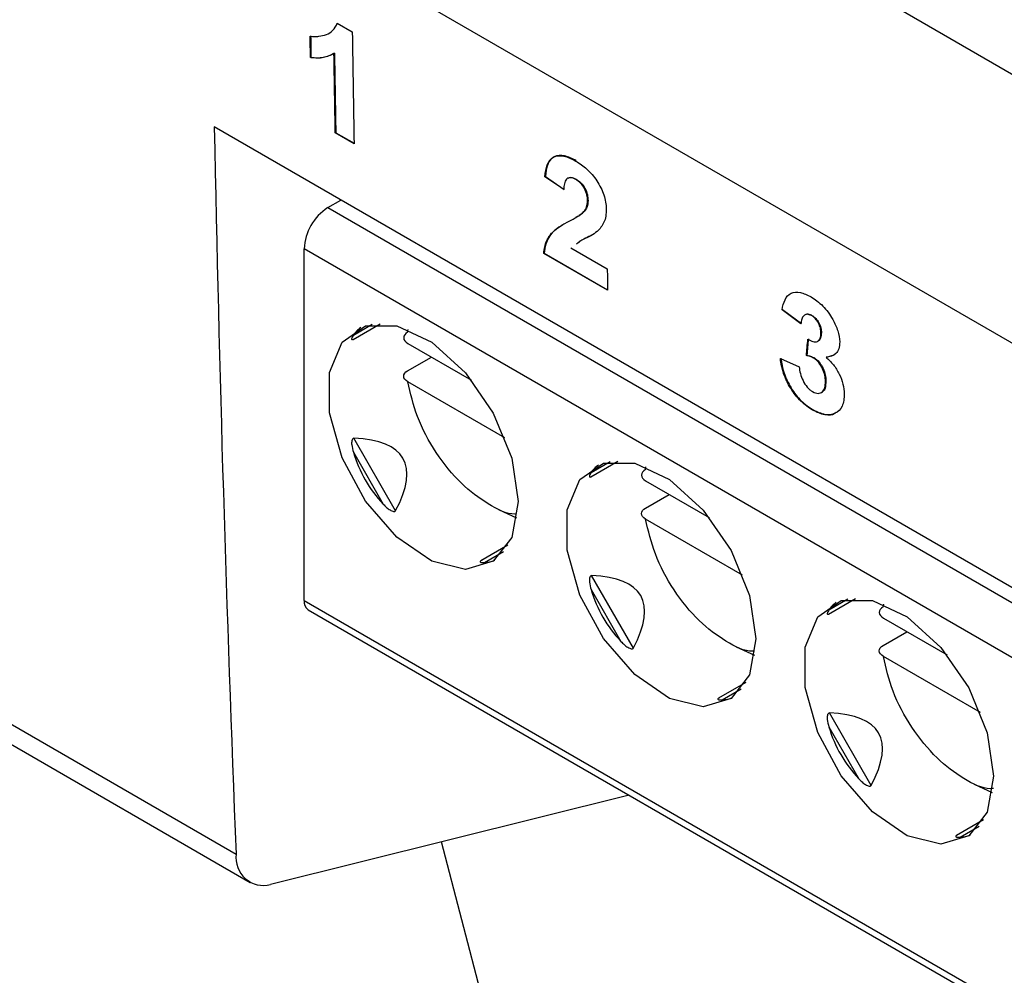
# Model space of a CAD drawing. Header units: millimetres. Extents: x 156922 to 157823, y 112322 to 113312.
# Tile 103 of 123: x 157620 to 157634, y 113073 to 113087. Entities that reach past the tile are written whole.
import ezdxf

# ---------------------------------------------------------------- set-up
doc = ezdxf.new("R2010")
doc.units = ezdxf.units.MM

msp = doc.modelspace()

# ---------------------------------------------------------------- linework, layer by layer
at = {"color": 7, "linetype": 'Continuous', "lineweight": 25}
for p, q in [((157588.407, 113112.629), (157674.135, 113063.139)), ((157610.259, 113096.015), (157640.664, 113078.462)), ((157624.579, 113086.708), (157624.803, 113086.579)), ((157624.188, 113086.202), (157624.181, 113086.198)), ((157624.538, 113086.265), (157624.531, 113086.261)), ((157640.723, 113074.794), (157622.752, 113085.168)), ((157624.558, 113085.082), (157624.551, 113085.078)), ((157624.83, 113084.917), (157624.551, 113085.078)), ((157624.558, 113085.082), (157624.83, 113084.925)), ((157627.675, 113084.432), (157627.667, 113084.428)), ((157627.947, 113084.236), (157627.667, 113084.428)), ((157627.675, 113084.432), (157627.954, 113084.24)), ((157628.011, 113084.408), (157628.004, 113084.404)), ((157628.132, 113084.391), (157628.125, 113084.387)), ((157624.44, 113083.968), (157624.635, 113084.081)), ((157628.308, 113084.073), (157628.301, 113084.069)), ((157624.44, 113083.968), (157669.356, 113058.039)), ((157628.255, 113083.913), (157628.248, 113083.909)), ((157628.116, 113083.815), (157628.123, 113083.819)), ((157624.086, 113078.13), (157624.086, 113083.356)), ((157669.375, 113057.211), (157624.086, 113083.356)), ((157627.656, 113083.293), (157627.649, 113083.289)), ((157628.599, 113082.741), (157627.649, 113083.289)), ((157627.656, 113083.293), (157628.599, 113082.749)), ((157628.054, 113083.372), (157628.594, 113083.06)), ((157631.201, 113082.455), (157631.194, 113082.451)), ((157631.474, 113082.242), (157631.194, 113082.451)), ((157631.201, 113082.455), (157631.481, 113082.246)), ((157609.227, 113082.354), (157623.076, 113074.359)), ((157631.637, 113082.367), (157631.63, 113082.363)), ((157624.815, 113082.01), (157625.216, 113082.242)), ((157625.101, 113082.233), (157624.819, 113082.07)), ((157625.626, 113082.116), (157625.633, 113082.157)), ((157631.778, 113082.11), (157631.771, 113082.106)), ((157631.724, 113081.983), (157631.731, 113081.987)), ((157609.433, 113081.933), (157623.283, 113073.938)), ((157625.628, 113081.951), (157626.576, 113081.404)), ((157625.626, 113081.544), (157625.979, 113081.748)), ((157631.168, 113081.725), (157631.447, 113081.603)), ((157631.562, 113081.774), (157631.555, 113081.77)), ((157631.673, 113081.734), (157631.666, 113081.73)), ((157631.854, 113081.748), (157631.847, 113081.744)), ((157631.854, 113081.748), (157631.967, 113081.783)), ((157627.07, 113080.547), (157625.628, 113081.379)), ((157631.845, 113081.389), (157631.838, 113081.385)), ((157631.779, 113081.221), (157631.786, 113081.225)), ((157631.654, 113080.964), (157631.647, 113080.96)), ((157625.447, 113079.464), (157624.826, 113080.54)), ((157624.819, 113080.332), (157625.263, 113079.562)), ((157628.35, 113079.969), (157628.752, 113080.201)), ((157628.637, 113080.192), (157628.354, 113080.029)), ((157629.161, 113080.075), (157629.169, 113080.116)), ((157629.164, 113079.91), (157630.111, 113079.363)), ((157629.161, 113079.503), (157629.515, 113079.707)), ((157627.251, 113079.355), (157626.983, 113079.475)), ((157630.606, 113078.506), (157629.164, 113079.338)), ((157627.116, 113078.951), (157626.715, 113078.719)), ((157626.769, 113078.693), (157627.051, 113078.856)), ((157628.983, 113077.423), (157628.362, 113078.499)), ((157628.354, 113078.291), (157628.798, 113077.521)), ((157631.886, 113077.928), (157632.287, 113078.16)), ((157632.172, 113078.151), (157631.89, 113077.988)), ((157624.086, 113078.13), (157669.526, 113051.898)), ((157632.697, 113078.034), (157632.705, 113078.075)), ((157624.148, 113077.992), (157669.529, 113051.795)), ((157632.699, 113077.869), (157633.647, 113077.322)), ((157632.697, 113077.462), (157633.05, 113077.666)), ((157630.786, 113077.314), (157630.518, 113077.434)), ((157634.142, 113076.465), (157632.699, 113077.297)), ((157630.652, 113076.91), (157630.25, 113076.678)), ((157630.304, 113076.652), (157630.587, 113076.815)), ((157632.519, 113075.382), (157631.897, 113076.458)), ((157631.89, 113076.25), (157632.334, 113075.48)), ((157634.322, 113075.273), (157634.054, 113075.393)), ((157628.922, 113075.236), (157623.589, 113073.907)), ((157634.187, 113074.869), (157633.786, 113074.637)), ((157633.84, 113074.611), (157634.122, 113074.774)), ((157631.955, 113052.351), (157626.129, 113074.54))]:
    msp.add_line(p, q, dxfattribs=at)
at = {"color": 7, "linetype": 'Continuous', "lineweight": 25, "flags": 128}
for points in [[(157627.268, 113079.6), (157627.173, 113079.065), (157626.899, 113078.713), (157626.484, 113078.591), (157625.984, 113078.715), (157625.467, 113079.069), (157625.002, 113079.605), (157624.652, 113080.251), (157624.464, 113080.919), (157624.464, 113081.519), (157624.652, 113081.97), (157625.002, 113082.212), (157625.467, 113082.21), (157625.984, 113081.967), (157626.484, 113081.514), (157626.899, 113080.913), (157627.173, 113080.245), (157627.268, 113079.6)], [(157630.804, 113077.559), (157630.708, 113077.024), (157630.435, 113076.672), (157630.02, 113076.549), (157629.52, 113076.674), (157629.002, 113077.028), (157628.537, 113077.564), (157628.187, 113078.21), (157627.999, 113078.878), (157627.999, 113079.478), (157628.187, 113079.929), (157628.537, 113080.17), (157629.002, 113080.169), (157629.52, 113079.926), (157630.02, 113079.473), (157630.435, 113078.872), (157630.708, 113078.204), (157630.804, 113077.559)], [(157634.339, 113075.518), (157634.244, 113074.983), (157633.97, 113074.631), (157633.555, 113074.508), (157633.055, 113074.633), (157632.538, 113074.987), (157632.073, 113075.523), (157631.723, 113076.169), (157631.535, 113076.837), (157631.535, 113077.437), (157631.723, 113077.888), (157632.073, 113078.129), (157632.538, 113078.128), (157633.055, 113077.885), (157633.555, 113077.432), (157633.97, 113076.831), (157634.244, 113076.163), (157634.339, 113075.518)]]:
    msp.add_lwpolyline(points, dxfattribs=at)
at = {"color": 7, "linetype": 'Continuous', "lineweight": 25}
for centre, radius, start, end in [((157624.854, 113083.321), 0.768, 122.6055, 177.3945), ((157624.229, 113078.112), 0.144, 172.7442, 235.9436), ((157623.485, 113074.306), 0.412, 172.572, 284.7027)]:
    msp.add_arc(centre, radius, start, end, dxfattribs=at)
for centre, major_axis, ratio, start_param, end_param in [((157626.812, 113080.969), (2.02, -1.057), 0.444531, 2.938632, 3.090972), ((157617.093, 113075.359), (8.463, 4.885), 0.204676, 5.967402, 6.598996), ((157626.812, 113080.969), (1.816, 1.049), 0.953495, 2.917197, 3.365347), ((157630.347, 113078.928), (2.02, -1.057), 0.444531, 2.938632, 3.090972), ((157626.812, 113080.969), (0.095, 2.277), 0.44448, 3.192324, 3.344497), ((157620.628, 113073.318), (8.463, 4.885), 0.204676, 5.967402, 6.598996), ((157630.347, 113078.928), (1.816, 1.049), 0.953495, 2.917197, 3.365347), ((157633.883, 113076.887), (2.02, -1.057), 0.444531, 2.938632, 3.090972), ((157630.347, 113078.928), (0.095, 2.277), 0.44448, 3.192324, 3.344497), ((157624.164, 113071.276), (8.463, 4.885), 0.204676, 5.967402, 6.598996), ((157633.883, 113076.887), (1.816, 1.049), 0.953495, 2.917197, 3.365347), ((157633.883, 113076.887), (0.095, 2.277), 0.44448, 3.192324, 3.344497)]:
    msp.add_ellipse(centre, major_axis=major_axis, ratio=ratio, start_param=start_param, end_param=end_param, dxfattribs=at)
for points, knots in [([(157623.587, 113099.738), (157625.706, 113098.515), (157630.262, 113095.887), (157637.598, 113091.651), (157644.592, 113087.612), (157649.149, 113084.982), (157650.926, 113083.956)], [0, 0, 0, 0, 0.232604, 0.5, 0.804936, 1, 1, 1, 1]), ([(157624.176, 113086.518), (157624.199, 113086.515), (157624.221, 113086.512), (157624.263, 113086.51), (157624.284, 113086.512), (157624.344, 113086.52), (157624.382, 113086.529), (157624.454, 113086.556), (157624.487, 113086.576), (157624.542, 113086.631), (157624.563, 113086.667), (157624.579, 113086.708)], [0, 0, 0, 0, 0.125, 0.125, 0.25, 0.25, 0.5, 0.5, 0.75, 0.75, 1, 1, 1, 1]), ([(157624.531, 113086.261), (157624.482, 113086.232), (157624.429, 113086.209), (157624.311, 113086.188), (157624.248, 113086.189), (157624.181, 113086.198)], [0, 0, 0, 0, 0.5, 0.5, 1, 1, 1, 1]), ([(157624.188, 113086.202), (157624.221, 113086.199), (157624.287, 113086.192), (157624.402, 113086.201), (157624.474, 113086.236), (157624.519, 113086.258)], [0, 0, 0, 0, 0.266674, 0.533511, 1, 1, 1, 1]), ([(157627.667, 113084.428), (157627.673, 113084.492), (157627.683, 113084.553), (157627.722, 113084.656), (157627.753, 113084.698), (157627.84, 113084.741), (157627.894, 113084.743), (157628.007, 113084.721), (157628.066, 113084.694), (157628.127, 113084.66)], [0, 0, 0, 0, 0.25, 0.25, 0.5, 0.5, 0.75, 0.75, 1, 1, 1, 1]), ([(157628.134, 113084.665), (157628.074, 113084.698), (157628.015, 113084.725), (157627.902, 113084.747), (157627.848, 113084.745), (157627.761, 113084.703), (157627.73, 113084.662), (157627.69, 113084.559), (157627.681, 113084.496), (157627.675, 113084.432)], [0, 0, 0, 0, 0.25, 0.25, 0.5, 0.5, 0.75, 0.75, 1, 1, 1, 1]), ([(157628.127, 113084.66), (157628.183, 113084.627), (157628.238, 113084.589), (157628.346, 113084.492), (157628.396, 113084.433), (157628.484, 113084.3), (157628.519, 113084.228), (157628.567, 113084.085), (157628.577, 113084.016), (157628.579, 113083.951)], [0, 0, 0, 0, 0.25, 0.25, 0.5, 0.5, 0.75, 0.75, 1, 1, 1, 1]), ([(157628.125, 113084.387), (157628.098, 113084.401), (157628.071, 113084.413), (157628.022, 113084.415), (157628.001, 113084.406), (157627.957, 113084.356), (157627.95, 113084.296), (157627.947, 113084.236)], [0, 0, 0, 0, 0.25, 0.25, 0.5, 0.5, 1, 1, 1, 1]), ([(157628.013, 113084.405), (157628.021, 113084.41), (157628.04, 113084.422), (157628.084, 113084.415), (157628.116, 113084.399), (157628.132, 113084.391)], [0, 0, 0, 0, 0.261407, 0.641314, 1, 1, 1, 1]), ([(157628.301, 113084.069), (157628.299, 113084.097), (157628.298, 113084.126), (157628.284, 113084.187), (157628.273, 113084.219), (157628.24, 113084.28), (157628.22, 113084.308), (157628.174, 113084.354), (157628.149, 113084.371), (157628.125, 113084.387)], [0, 0, 0, 0, 0.25, 0.25, 0.5, 0.5, 0.75, 0.75, 1, 1, 1, 1]), ([(157628.132, 113084.391), (157628.156, 113084.375), (157628.18, 113084.359), (157628.226, 113084.313), (157628.247, 113084.284), (157628.279, 113084.224), (157628.291, 113084.192), (157628.305, 113084.13), (157628.306, 113084.101), (157628.308, 113084.073)], [0, 0, 0, 0, 0.25, 0.25, 0.5, 0.5, 0.75, 0.75, 1, 1, 1, 1]), ([(157628.248, 113083.909), (157628.263, 113083.929), (157628.278, 113083.951), (157628.296, 113084.004), (157628.3, 113084.036), (157628.301, 113084.069)], [0, 0, 0, 0, 0.5, 0.5, 1, 1, 1, 1]), ([(157628.308, 113084.073), (157628.307, 113084.04), (157628.303, 113084.007), (157628.285, 113083.955), (157628.27, 113083.933), (157628.255, 113083.913)], [0, 0, 0, 0, 0.5, 0.5, 1, 1, 1, 1]), ([(157628.03, 113083.769), (157628.068, 113083.789), (157628.106, 113083.809), (157628.181, 113083.854), (157628.218, 113083.876), (157628.248, 113083.909)], [0, 0, 0, 0, 0.5, 0.5, 1, 1, 1, 1]), ([(157628.255, 113083.913), (157628.239, 113083.898), (157628.206, 113083.869), (157628.16, 113083.841), (157628.132, 113083.825), (157628.122, 113083.82)], [0, 0, 0, 0, 0.401759, 0.80275, 1, 1, 1, 1]), ([(157628.579, 113083.951), (157628.579, 113083.913), (157628.577, 113083.876), (157628.566, 113083.809), (157628.557, 113083.778), (157628.521, 113083.695), (157628.484, 113083.652), (157628.445, 113083.615)], [0, 0, 0, 0, 0.25, 0.25, 0.5, 0.5, 1, 1, 1, 1]), ([(157627.649, 113083.289), (157627.653, 113083.322), (157627.657, 113083.355), (157627.67, 113083.415), (157627.68, 113083.443), (157627.712, 113083.521), (157627.743, 113083.565), (157627.853, 113083.673), (157627.941, 113083.721), (157628.03, 113083.769)], [0, 0, 0, 0, 0.125, 0.125, 0.25, 0.25, 0.5, 0.5, 1, 1, 1, 1]), ([(157627.96, 113083.728), (157627.942, 113083.718), (157627.88, 113083.684), (157627.771, 113083.604), (157627.68, 113083.467), (157627.663, 113083.338), (157627.656, 113083.293)], [0, 0, 0, 0, 0.120671, 0.415992, 0.794789, 1, 1, 1, 1]), ([(157628.445, 113083.615), (157628.414, 113083.592), (157628.351, 113083.546), (157628.237, 113083.502), (157628.17, 113083.453), (157628.135, 113083.427)], [0, 0, 0, 0, 0.32018, 0.639506, 1, 1, 1, 1]), ([(157628.141, 113083.434), (157628.163, 113083.452), (157628.221, 113083.499), (157628.312, 113083.526), (157628.364, 113083.562), (157628.378, 113083.571)], [0, 0, 0, 0, 0.308803, 0.813264, 1, 1, 1, 1]), ([(157631.194, 113082.451), (157631.204, 113082.505), (157631.216, 113082.556), (157631.258, 113082.644), (157631.287, 113082.678), (157631.367, 113082.713), (157631.415, 113082.715), (157631.49, 113082.7), (157631.516, 113082.693), (157631.57, 113082.671), (157631.597, 113082.656), (157631.624, 113082.642)], [0, 0, 0, 0, 0.25, 0.25, 0.5, 0.5, 0.75, 0.75, 0.875, 0.875, 1, 1, 1, 1]), ([(157631.624, 113082.642), (157631.653, 113082.624), (157631.683, 113082.605), (157631.742, 113082.559), (157631.771, 113082.534), (157631.827, 113082.478), (157631.853, 113082.446), (157631.903, 113082.379), (157631.925, 113082.344), (157631.947, 113082.307)], [0, 0, 0, 0, 0.25, 0.25, 0.5, 0.5, 0.75, 0.75, 1, 1, 1, 1]), ([(157631.63, 113082.363), (157631.607, 113082.375), (157631.585, 113082.383), (157631.545, 113082.383), (157631.528, 113082.375), (157631.502, 113082.349), (157631.492, 113082.331), (157631.479, 113082.29), (157631.476, 113082.266), (157631.474, 113082.242)], [0, 0, 0, 0, 0.25, 0.25, 0.5, 0.5, 0.75, 0.75, 1, 1, 1, 1]), ([(157631.538, 113082.376), (157631.54, 113082.378), (157631.553, 113082.389), (157631.587, 113082.39), (157631.621, 113082.375), (157631.637, 113082.367)], [0, 0, 0, 0, 0.080004, 0.55624, 1, 1, 1, 1]), ([(157631.771, 113082.106), (157631.77, 113082.129), (157631.769, 113082.152), (157631.757, 113082.201), (157631.748, 113082.226), (157631.722, 113082.275), (157631.706, 113082.298), (157631.67, 113082.337), (157631.65, 113082.351), (157631.63, 113082.363)], [0, 0, 0, 0, 0.25, 0.25, 0.5, 0.5, 0.75, 0.75, 1, 1, 1, 1]), ([(157631.637, 113082.367), (157631.657, 113082.355), (157631.676, 113082.342), (157631.712, 113082.303), (157631.728, 113082.28), (157631.754, 113082.231), (157631.764, 113082.206), (157631.776, 113082.156), (157631.777, 113082.133), (157631.778, 113082.11)], [0, 0, 0, 0, 0.25, 0.25, 0.5, 0.5, 0.75, 0.75, 1, 1, 1, 1]), ([(157631.947, 113082.307), (157631.977, 113082.251), (157632.004, 113082.194), (157632.04, 113082.081), (157632.048, 113082.025), (157632.05, 113081.973)], [0, 0, 0, 0, 0.5, 0.5, 1, 1, 1, 1]), ([(157625.626, 113082.116), (157625.588, 113082.094), (157625.567, 113082.063), (157625.568, 113082.003), (157625.591, 113081.973), (157625.628, 113081.951)], [0, 0, 0, 0, 0.5, 0.5, 1, 1, 1, 1]), ([(157631.577, 113082.013), (157631.602, 113081.998), (157631.628, 113081.985), (157631.676, 113081.972), (157631.7, 113081.972), (157631.737, 113081.989), (157631.751, 113082.005), (157631.769, 113082.049), (157631.77, 113082.077), (157631.771, 113082.106)], [0, 0, 0, 0, 0.25, 0.25, 0.5, 0.5, 0.75, 0.75, 1, 1, 1, 1]), ([(157631.778, 113082.11), (157631.776, 113082.081), (157631.773, 113082.033), (157631.75, 113081.995), (157631.733, 113081.99), (157631.73, 113081.989)], [0, 0, 0, 0, 0.54991, 0.927792, 1, 1, 1, 1]), ([(157624.819, 113082.07), (157624.813, 113082.061), (157624.801, 113082.042), (157624.793, 113082.021), (157624.794, 113082.009), (157624.799, 113082.005), (157624.806, 113082.006), (157624.811, 113082.008), (157624.814, 113082.01), (157624.815, 113082.01)], [0, 0, 0, 0, 0.314101, 0.617278, 0.763723, 0.876695, 0.938022, 0.98977, 1, 1, 1, 1]), ([(157632.05, 113081.973), (157632.05, 113081.936), (157632.047, 113081.901), (157632.028, 113081.842), (157632.013, 113081.817), (157631.956, 113081.761), (157631.903, 113081.749), (157631.847, 113081.744)], [0, 0, 0, 0, 0.25, 0.25, 0.5, 0.5, 1, 1, 1, 1]), ([(157631.647, 113080.96), (157631.588, 113080.995), (157631.53, 113081.037), (157631.417, 113081.147), (157631.366, 113081.212), (157631.278, 113081.354), (157631.242, 113081.43), (157631.191, 113081.579), (157631.177, 113081.654), (157631.168, 113081.725)], [0, 0, 0, 0, 0.25, 0.25, 0.5, 0.5, 0.75, 0.75, 1, 1, 1, 1]), ([(157631.175, 113081.729), (157631.184, 113081.658), (157631.197, 113081.585), (157631.249, 113081.434), (157631.284, 113081.36), (157631.372, 113081.217), (157631.423, 113081.153), (157631.536, 113081.043), (157631.594, 113081), (157631.654, 113080.964)], [0, 0, 0, 0, 0.25, 0.25, 0.5, 0.5, 0.75, 0.75, 1, 1, 1, 1]), ([(157631.666, 113081.73), (157631.656, 113081.735), (157631.647, 113081.74), (157631.637, 113081.745), (157631.628, 113081.749), (157631.619, 113081.752), (157631.609, 113081.755), (157631.591, 113081.762), (157631.573, 113081.766), (157631.555, 113081.77)], [0, 0, 0, 0, 0.0000401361, 0.0000401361, 0.0000401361, 0.0000802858, 0.0000802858, 0.0000802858, 0.0001600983, 0.0001600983, 0.0001600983, 0.0001600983]), ([(157631.562, 113081.774), (157631.571, 113081.772), (157631.58, 113081.77), (157631.589, 113081.768), (157631.598, 113081.765), (157631.607, 113081.763), (157631.617, 113081.759), (157631.635, 113081.753), (157631.654, 113081.744), (157631.673, 113081.734)], [0, 0, 0, 0, 0.0000401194, 0.0000401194, 0.0000401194, 0.0000802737, 0.0000802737, 0.0000802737, 0.0001602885, 0.0001602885, 0.0001602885, 0.0001602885]), ([(157631.838, 113081.385), (157631.837, 113081.414), (157631.835, 113081.444), (157631.822, 113081.508), (157631.811, 113081.541), (157631.781, 113081.606), (157631.762, 113081.637), (157631.717, 113081.693), (157631.691, 113081.713), (157631.666, 113081.73)], [0, 0, 0, 0, 0.25, 0.25, 0.5, 0.5, 0.75, 0.75, 1, 1, 1, 1]), ([(157631.673, 113081.734), (157631.698, 113081.717), (157631.724, 113081.698), (157631.768, 113081.643), (157631.788, 113081.611), (157631.818, 113081.546), (157631.829, 113081.513), (157631.842, 113081.449), (157631.844, 113081.419), (157631.845, 113081.389)], [0, 0, 0, 0, 0.25, 0.25, 0.5, 0.5, 0.75, 0.75, 1, 1, 1, 1]), ([(157631.847, 113081.744), (157631.885, 113081.711), (157631.922, 113081.675), (157631.99, 113081.59), (157632.019, 113081.543), (157632.068, 113081.445), (157632.087, 113081.394), (157632.111, 113081.295), (157632.116, 113081.248), (157632.118, 113081.202)], [0, 0, 0, 0, 0.25, 0.25, 0.5, 0.5, 0.75, 0.75, 1, 1, 1, 1]), ([(157625.628, 113081.379), (157625.591, 113081.401), (157625.568, 113081.431), (157625.567, 113081.492), (157625.588, 113081.522), (157625.626, 113081.544)], [0, 0, 0, 0, 0.5, 0.5, 1, 1, 1, 1]), ([(157631.447, 113081.603), (157631.451, 113081.57), (157631.456, 113081.536), (157631.475, 113081.467), (157631.487, 113081.431), (157631.522, 113081.363), (157631.543, 113081.329), (157631.58, 113081.286), (157631.594, 113081.273), (157631.62, 113081.251), (157631.634, 113081.242), (157631.648, 113081.234)], [0, 0, 0, 0, 0.25, 0.25, 0.5, 0.5, 0.75, 0.75, 0.875, 0.875, 1, 1, 1, 1]), ([(157627.246, 113079.416), (157627.237, 113079.416), (157627.112, 113079.405), (157626.819, 113079.553), (157626.411, 113079.855), (157626.038, 113080.315), (157625.751, 113080.851), (157625.668, 113081.207), (157625.628, 113081.379)], [0, 0, 0, 0, 0.014695, 0.207038, 0.39938, 0.603519, 0.807658, 1, 1, 1, 1]), ([(157631.648, 113081.234), (157631.676, 113081.218), (157631.704, 113081.208), (157631.754, 113081.207), (157631.776, 113081.216), (157631.81, 113081.246), (157631.822, 113081.268), (157631.836, 113081.322), (157631.838, 113081.353), (157631.838, 113081.385)], [0, 0, 0, 0, 0.25, 0.25, 0.5, 0.5, 0.75, 0.75, 1, 1, 1, 1]), ([(157631.845, 113081.389), (157631.843, 113081.353), (157631.84, 113081.292), (157631.813, 113081.239), (157631.789, 113081.23), (157631.784, 113081.228)], [0, 0, 0, 0, 0.512882, 0.884724, 1, 1, 1, 1]), ([(157632.118, 113081.202), (157632.118, 113081.167), (157632.116, 113081.134), (157632.105, 113081.072), (157632.097, 113081.043), (157632.061, 113080.969), (157632.024, 113080.933), (157631.936, 113080.89), (157631.884, 113080.882), (157631.771, 113080.9), (157631.708, 113080.926), (157631.647, 113080.96)], [0, 0, 0, 0, 0.125, 0.125, 0.25, 0.25, 0.5, 0.5, 0.75, 0.75, 1, 1, 1, 1]), ([(157631.654, 113080.964), (157631.713, 113080.937), (157631.831, 113080.881), (157631.951, 113080.884), (157631.992, 113080.922), (157631.998, 113080.927)], [0, 0, 0, 0, 0.46183, 0.928263, 1, 1, 1, 1]), ([(157624.826, 113080.54), (157624.819, 113080.54), (157624.811, 113080.536), (157624.801, 113080.522), (157624.798, 113080.512), (157624.793, 113080.484), (157624.793, 113080.464), (157624.799, 113080.406), (157624.808, 113080.369), (157624.819, 113080.332)], [0, 0, 0, 0, 0.125, 0.125, 0.25, 0.25, 0.5, 0.5, 1, 1, 1, 1]), ([(157629.161, 113080.075), (157629.123, 113080.053), (157629.103, 113080.022), (157629.104, 113079.962), (157629.126, 113079.932), (157629.164, 113079.91)], [0, 0, 0, 0, 0.5, 0.5, 1, 1, 1, 1]), ([(157628.354, 113080.029), (157628.348, 113080.02), (157628.336, 113080.001), (157628.329, 113079.98), (157628.33, 113079.968), (157628.334, 113079.964), (157628.341, 113079.965), (157628.346, 113079.967), (157628.35, 113079.969), (157628.35, 113079.969)], [0, 0, 0, 0, 0.314101, 0.617278, 0.763723, 0.876695, 0.938022, 0.98977, 1, 1, 1, 1]), ([(157625.263, 113079.562), (157625.279, 113079.545), (157625.295, 113079.529), (157625.312, 113079.514), (157625.328, 113079.5), (157625.346, 113079.486), (157625.365, 113079.475), (157625.374, 113079.469), (157625.383, 113079.464), (157625.393, 113079.46), (157625.4, 113079.457), (157625.408, 113079.454), (157625.416, 113079.453), (157625.42, 113079.452), (157625.424, 113079.452), (157625.428, 113079.452), (157625.432, 113079.453), (157625.435, 113079.453), (157625.438, 113079.455), (157625.44, 113079.456), (157625.443, 113079.458), (157625.445, 113079.46), (157625.446, 113079.462), (157625.447, 113079.463), (157625.447, 113079.464)], [0, 0, 0, 0, 0.0000683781, 0.0000683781, 0.0000683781, 0.0001344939, 0.0001344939, 0.0001344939, 0.0001663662, 0.0001663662, 0.0001663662, 0.0001910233, 0.0001910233, 0.0001910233, 0.000204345, 0.000204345, 0.000204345, 0.0002156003, 0.0002156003, 0.0002156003, 0.0002269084, 0.0002269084, 0.0002269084, 0.0002330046, 0.0002330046, 0.0002330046, 0.0002330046]), ([(157629.164, 113079.338), (157629.126, 113079.36), (157629.104, 113079.39), (157629.103, 113079.451), (157629.123, 113079.481), (157629.161, 113079.503)], [0, 0, 0, 0, 0.5, 0.5, 1, 1, 1, 1]), ([(157630.782, 113077.375), (157630.773, 113077.375), (157630.647, 113077.364), (157630.354, 113077.512), (157629.947, 113077.814), (157629.573, 113078.274), (157629.287, 113078.81), (157629.204, 113079.166), (157629.164, 113079.338)], [0, 0, 0, 0, 0.014695, 0.207038, 0.39938, 0.603519, 0.807658, 1, 1, 1, 1]), ([(157626.727, 113078.725), (157626.718, 113078.722), (157626.711, 113078.717), (157626.703, 113078.71), (157626.702, 113078.707), (157626.704, 113078.7), (157626.71, 113078.697), (157626.73, 113078.692), (157626.749, 113078.691), (157626.769, 113078.693)], [0, 0, 0, 0, 0.125, 0.125, 0.25, 0.25, 0.5, 0.5, 1, 1, 1, 1]), ([(157628.362, 113078.499), (157628.354, 113078.499), (157628.347, 113078.495), (157628.336, 113078.481), (157628.334, 113078.471), (157628.328, 113078.443), (157628.329, 113078.423), (157628.334, 113078.365), (157628.343, 113078.328), (157628.354, 113078.291)], [0, 0, 0, 0, 0.125, 0.125, 0.25, 0.25, 0.5, 0.5, 1, 1, 1, 1]), ([(157632.697, 113078.034), (157632.659, 113078.012), (157632.638, 113077.981), (157632.64, 113077.921), (157632.662, 113077.891), (157632.699, 113077.869)], [0, 0, 0, 0, 0.5, 0.5, 1, 1, 1, 1]), ([(157631.89, 113077.988), (157631.884, 113077.979), (157631.872, 113077.96), (157631.864, 113077.939), (157631.865, 113077.927), (157631.87, 113077.923), (157631.877, 113077.924), (157631.882, 113077.926), (157631.885, 113077.928), (157631.886, 113077.928)], [0, 0, 0, 0, 0.3141012, 0.6172783, 0.7637235, 0.8766948, 0.9380219, 0.9897696, 1, 1, 1, 1]), ([(157628.798, 113077.521), (157628.814, 113077.504), (157628.83, 113077.488), (157628.847, 113077.473), (157628.864, 113077.459), (157628.881, 113077.445), (157628.9, 113077.434), (157628.909, 113077.428), (157628.918, 113077.423), (157628.928, 113077.419), (157628.936, 113077.416), (157628.944, 113077.413), (157628.951, 113077.412), (157628.955, 113077.411), (157628.96, 113077.411), (157628.964, 113077.411), (157628.967, 113077.412), (157628.97, 113077.412), (157628.973, 113077.414), (157628.976, 113077.415), (157628.978, 113077.417), (157628.98, 113077.419), (157628.981, 113077.42), (157628.982, 113077.422), (157628.983, 113077.423)], [0, 0, 0, 0, 0.0000683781, 0.0000683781, 0.0000683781, 0.0001344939, 0.0001344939, 0.0001344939, 0.0001663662, 0.0001663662, 0.0001663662, 0.0001910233, 0.0001910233, 0.0001910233, 0.000204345, 0.000204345, 0.000204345, 0.0002156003, 0.0002156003, 0.0002156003, 0.0002269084, 0.0002269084, 0.0002269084, 0.0002330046, 0.0002330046, 0.0002330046, 0.0002330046]), ([(157632.699, 113077.297), (157632.662, 113077.319), (157632.64, 113077.349), (157632.638, 113077.41), (157632.659, 113077.44), (157632.697, 113077.462)], [0, 0, 0, 0, 0.5, 0.5, 1, 1, 1, 1]), ([(157634.337, 113075.336), (157634.322, 113075.334), (157634.19, 113075.322), (157633.89, 113075.47), (157633.482, 113075.774), (157633.109, 113076.232), (157632.822, 113076.769), (157632.739, 113077.125), (157632.699, 113077.297)], [0, 0, 0, 0, 0.02534, 0.215604, 0.405869, 0.607802, 0.809736, 1, 1, 1, 1]), ([(157630.263, 113076.684), (157630.254, 113076.681), (157630.246, 113076.676), (157630.239, 113076.669), (157630.238, 113076.666), (157630.24, 113076.659), (157630.246, 113076.656), (157630.266, 113076.651), (157630.285, 113076.65), (157630.304, 113076.652)], [0, 0, 0, 0, 0.125, 0.125, 0.25, 0.25, 0.5, 0.5, 1, 1, 1, 1]), ([(157631.897, 113076.458), (157631.89, 113076.458), (157631.882, 113076.454), (157631.872, 113076.44), (157631.869, 113076.43), (157631.864, 113076.402), (157631.864, 113076.382), (157631.87, 113076.324), (157631.879, 113076.287), (157631.89, 113076.25)], [0, 0, 0, 0, 0.125, 0.125, 0.25, 0.25, 0.5, 0.5, 1, 1, 1, 1]), ([(157632.334, 113075.48), (157632.35, 113075.463), (157632.366, 113075.447), (157632.383, 113075.432), (157632.399, 113075.418), (157632.417, 113075.404), (157632.436, 113075.393), (157632.445, 113075.387), (157632.454, 113075.382), (157632.464, 113075.378), (157632.471, 113075.375), (157632.479, 113075.372), (157632.487, 113075.371), (157632.491, 113075.37), (157632.495, 113075.37), (157632.499, 113075.37), (157632.503, 113075.371), (157632.506, 113075.371), (157632.509, 113075.373), (157632.512, 113075.374), (157632.514, 113075.376), (157632.516, 113075.378), (157632.517, 113075.379), (157632.518, 113075.381), (157632.519, 113075.382)], [0, 0, 0, 0, 0.0000683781, 0.0000683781, 0.0000683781, 0.0001344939, 0.0001344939, 0.0001344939, 0.0001663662, 0.0001663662, 0.0001663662, 0.0001910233, 0.0001910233, 0.0001910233, 0.000204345, 0.000204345, 0.000204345, 0.0002156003, 0.0002156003, 0.0002156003, 0.0002269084, 0.0002269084, 0.0002269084, 0.0002330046, 0.0002330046, 0.0002330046, 0.0002330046]), ([(157633.798, 113074.643), (157633.789, 113074.64), (157633.782, 113074.635), (157633.774, 113074.628), (157633.774, 113074.625), (157633.775, 113074.618), (157633.781, 113074.615), (157633.801, 113074.61), (157633.82, 113074.609), (157633.84, 113074.611)], [0, 0, 0, 0, 0.125, 0.125, 0.25, 0.25, 0.5, 0.5, 1, 1, 1, 1])]:
    msp.add_open_spline(points, degree=3, knots=knots, dxfattribs=at)
for points in [[(157624.181, 113086.198), (157624.18, 113086.305), (157624.178, 113086.411), (157624.176, 113086.518)], [(157624.184, 113086.522), (157624.185, 113086.416), (157624.187, 113086.309), (157624.188, 113086.202)], [(157624.803, 113086.579), (157624.811, 113086.024), (157624.82, 113085.47), (157624.83, 113084.917)], [(157624.551, 113085.078), (157624.544, 113085.472), (157624.537, 113085.866), (157624.531, 113086.261)], [(157624.538, 113086.265), (157624.544, 113085.871), (157624.551, 113085.476), (157624.558, 113085.082)], [(157622.752, 113085.168), (157622.822, 113081.542), (157622.931, 113077.939), (157623.076, 113074.359)], [(157628.594, 113083.06), (157628.596, 113082.954), (157628.597, 113082.847), (157628.599, 113082.741)], [(157631.555, 113081.77), (157631.562, 113081.851), (157631.57, 113081.932), (157631.577, 113082.013)], [(157631.584, 113082.017), (157631.577, 113081.936), (157631.569, 113081.855), (157631.562, 113081.774)]]:
    msp.add_open_spline(points, degree=3, dxfattribs=at)

doc.saveas('drawing.dxf')
